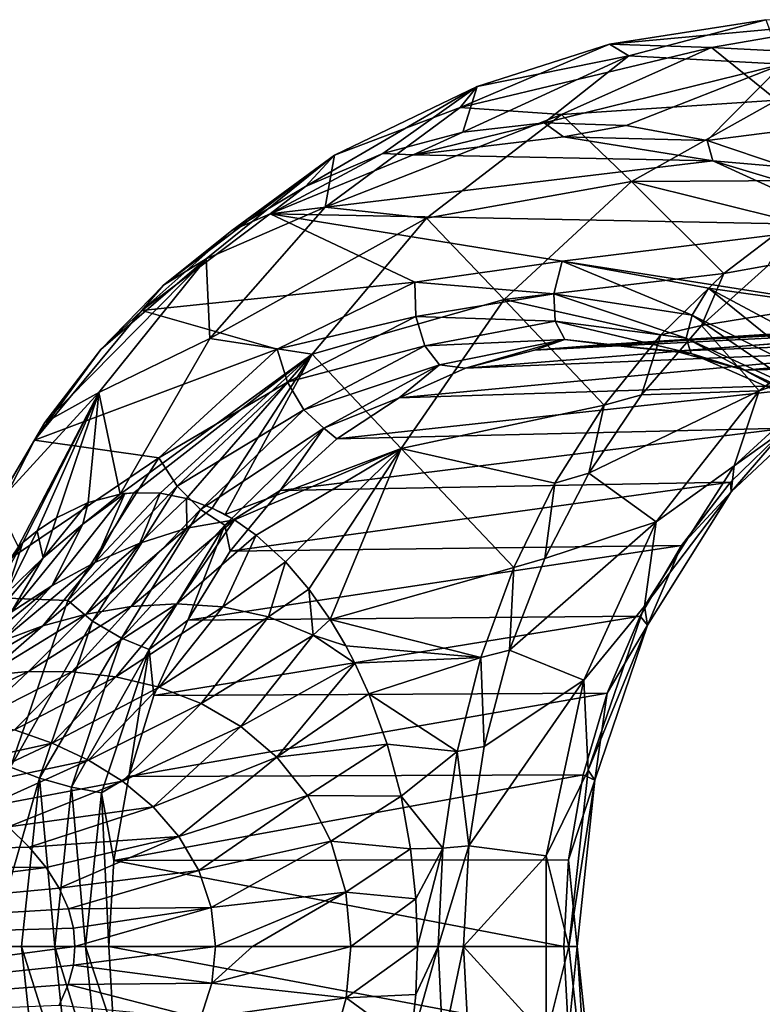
# Model space of a CAD drawing. Header units: metres. Extents: x -40 to 104, y -17 to 17.
# Tile 113 of 115: x 74 to 88, y -1 to 17. Entities that reach past the tile are written whole.
import ezdxf

# ---------------------------------------------------------------- set-up
doc = ezdxf.new("R2010")
doc.units = ezdxf.units.M
doc.layers.add('solid_122529', color=7, linetype='CONTINUOUS')

msp = doc.modelspace()

# ---------------------------------------------------------------- linework, layer by layer
at = {"layer": 'solid_122529'}
for points in [[(87.749702, 16.667385, 557.168579), (84.935562, 16.227606, 559.139038), (89.613869, 16.660429, 560.187439)], [(85.286896, 16.019621, 554.636475), (84.935562, 16.227606, 559.139038), (87.749702, 16.667385, 557.168579)], [(84.935562, 16.227606, 559.139038), (86.771996, 16.168613, 562.177368), (89.613869, 16.660429, 560.187439)], [(88.045387, 15.865232, 552.704956), (85.286896, 16.019621, 554.636475), (87.749702, 16.667385, 557.168579)], [(89.613869, 16.660429, 560.187439), (86.771996, 16.168613, 562.177368), (90.754463, 15.960986, 563.64502)], [(84.935562, 16.227606, 559.139038), (82.256584, 15.087489, 561.014893), (86.771996, 16.168613, 562.177368)], [(82.562843, 15.46714, 556.543823), (82.256584, 15.087489, 561.014893), (84.935562, 16.227606, 559.139038)], [(82.256584, 15.087489, 561.014893), (84.077103, 14.96251, 564.064331), (86.771996, 16.168613, 562.177368)], [(85.286896, 16.019621, 554.636475), (82.562843, 15.46714, 556.543823), (84.935562, 16.227606, 559.139038)], [(86.771996, 16.168613, 562.177368), (84.077103, 14.96251, 564.064331), (87.945541, 15.222987, 565.611816)], [(86.771996, 16.168613, 562.177368), (87.945541, 15.222987, 565.611816), (90.754463, 15.960986, 563.64502)], [(82.30143, 14.644729, 552.675354), (82.562843, 15.46714, 556.543823), (85.286896, 16.019621, 554.636475)], [(83.76683, 14.812232, 551.649231), (82.30143, 14.644729, 552.675354), (85.286896, 16.019621, 554.636475)], [(83.76683, 14.812232, 551.649231), (85.286896, 16.019621, 554.636475), (88.045387, 15.865232, 552.704956)], [(85.238068, 14.762021, 550.61908), (83.76683, 14.812232, 551.649231), (88.045387, 15.865232, 552.704956)], [(86.693512, 14.494832, 549.599976), (85.238068, 14.762021, 550.61908), (88.045387, 15.865232, 552.704956)], [(86.693512, 14.494832, 549.599976), (88.045387, 15.865232, 552.704956), (90.716599, 15.010785, 550.834534)], [(79.473892, 13.669588, 554.655212), (79.993439, 14.232166, 558.342957), (82.562843, 15.46714, 556.543823)], [(80.863411, 14.261972, 553.682251), (79.473892, 13.669588, 554.655212), (82.562843, 15.46714, 556.543823)], [(82.562843, 15.46714, 556.543823), (79.993439, 14.232166, 558.342957), (82.256584, 15.087489, 561.014893)], [(82.30143, 14.644729, 552.675354), (80.863411, 14.261972, 553.682251), (82.562843, 15.46714, 556.543823)], [(82.256584, 15.087489, 561.014893), (79.828377, 13.296242, 562.715149), (84.077103, 14.96251, 564.064331)], [(79.993439, 14.232166, 558.342957), (79.828377, 13.296242, 562.715149), (82.256584, 15.087489, 561.014893)], [(84.077103, 14.96251, 564.064331), (85.335106, 13.757498, 567.439697), (87.945541, 15.222987, 565.611816)], [(89.536072, 13.783558, 568.53717), (87.945541, 15.222987, 565.611816), (85.335106, 13.757498, 567.439697)], [(79.828377, 13.296242, 562.715149), (81.648247, 13.095401, 565.765076), (84.077103, 14.96251, 564.064331)], [(84.077103, 14.96251, 564.064331), (81.648247, 13.095401, 565.765076), (85.335106, 13.757498, 567.439697)], [(88.111771, 14.014593, 548.606873), (86.693512, 14.494832, 549.599976), (90.716599, 15.010785, 550.834534)], [(81.4095, 14.235743, 552.776672), (82.30143, 14.644729, 552.675354), (83.76683, 14.812232, 551.649231)], [(84.108398, 14.559403, 550.886902), (81.4095, 14.235743, 552.776672), (83.76683, 14.812232, 551.649231)], [(84.108398, 14.559403, 550.886902), (83.76683, 14.812232, 551.649231), (85.238068, 14.762021, 550.61908)], [(84.108398, 14.559403, 550.886902), (85.238068, 14.762021, 550.61908), (86.693512, 14.494832, 549.599976)], [(81.4095, 14.235743, 552.776672), (80.863411, 14.261972, 553.682251), (82.30143, 14.644729, 552.675354)], [(86.796326, 14.131016, 549.004822), (81.4095, 14.235743, 552.776672), (84.108398, 14.559403, 550.886902)], [(86.796326, 14.131016, 549.004822), (84.108398, 14.559403, 550.886902), (86.693512, 14.494832, 549.599976)], [(86.796326, 14.131016, 549.004822), (86.693512, 14.494832, 549.599976), (88.111771, 14.014593, 548.606873)], [(76.921089, 11.893733, 556.442688), (77.692039, 12.369193, 559.954407), (79.993439, 14.232166, 558.342957)], [(78.153328, 12.876297, 555.579895), (76.921089, 11.893733, 556.442688), (79.993439, 14.232166, 558.342957)], [(79.993439, 14.232166, 558.342957), (77.692039, 12.369193, 559.954407), (79.828377, 13.296242, 562.715149)], [(79.473892, 13.669588, 554.655212), (78.153328, 12.876297, 555.579895), (79.993439, 14.232166, 558.342957)], [(78.840225, 13.175928, 554.575745), (79.473892, 13.669588, 554.655212), (80.863411, 14.261972, 553.682251)], [(81.4095, 14.235743, 552.776672), (78.840225, 13.175928, 554.575745), (80.863411, 14.261972, 553.682251)], [(86.796326, 14.131016, 549.004822), (78.840225, 13.175928, 554.575745), (81.4095, 14.235743, 552.776672)], [(89.337303, 12.971667, 547.225586), (78.840225, 13.175928, 554.575745), (86.796326, 14.131016, 549.004822)], [(86.796326, 14.131016, 549.004822), (88.111771, 14.014593, 548.606873), (89.471992, 13.328369, 547.65448)], [(89.337303, 12.971667, 547.225586), (86.796326, 14.131016, 549.004822), (89.471992, 13.328369, 547.65448)], [(78.840225, 13.175928, 554.575745), (78.153328, 12.876297, 555.579895), (79.473892, 13.669588, 554.655212)], [(81.648247, 13.095401, 565.765076), (83.047897, 11.634554, 569.041199), (85.335106, 13.757498, 567.439697)], [(86.990837, 12.103455, 570.319336), (85.335106, 13.757498, 567.439697), (83.047897, 11.634554, 569.041199)], [(88.222305, 13.036408, 569.457092), (89.536072, 13.783558, 568.53717), (85.335106, 13.757498, 567.439697)], [(86.990837, 12.103455, 570.319336), (88.222305, 13.036408, 569.457092), (85.335106, 13.757498, 567.439697)], [(77.692039, 12.369193, 559.954407), (77.755745, 10.93117, 564.166382), (79.828377, 13.296242, 562.715149)], [(79.828377, 13.296242, 562.715149), (77.755745, 10.93117, 564.166382), (81.648247, 13.095401, 565.765076)], [(78.840225, 13.175928, 554.575745), (76.534142, 11.435898, 556.19043), (78.153328, 12.876297, 555.579895)], [(81.440262, 11.947763, 552.755127), (76.534142, 11.435898, 556.19043), (78.840225, 13.175928, 554.575745)], [(84.08654, 12.322955, 550.902222), (78.840225, 13.175928, 554.575745), (89.337303, 12.971667, 547.225586)], [(84.08654, 12.322955, 550.902222), (81.440262, 11.947763, 552.755127), (78.840225, 13.175928, 554.575745)], [(77.755745, 10.93117, 564.166382), (79.592728, 10.649769, 567.204346), (81.648247, 13.095401, 565.765076)], [(81.648247, 13.095401, 565.765076), (79.592728, 10.649769, 567.204346), (83.047897, 11.634554, 569.041199)], [(84.08654, 12.322955, 550.902222), (89.337303, 12.971667, 547.225586), (91.596581, 11.14274, 545.643616)], [(87.790047, 12.246994, 570.282959), (88.222305, 13.036408, 569.457092), (86.990837, 12.103455, 570.319336)], [(76.534142, 11.435898, 556.19043), (76.921089, 11.893733, 556.442688), (78.153328, 12.876297, 555.579895)], [(74.792503, 9.42113, 557.933167), (75.760216, 9.960426, 561.307129), (77.692039, 12.369193, 559.954407)], [(75.795288, 10.736332, 557.231018), (74.792503, 9.42113, 557.933167), (77.692039, 12.369193, 559.954407)], [(77.692039, 12.369193, 559.954407), (75.760216, 9.960426, 561.307129), (77.755745, 10.93117, 564.166382)], [(76.921089, 11.893733, 556.442688), (75.795288, 10.736332, 557.231018), (77.692039, 12.369193, 559.954407)], [(83.939896, 11.739598, 551.149902), (81.440262, 11.947763, 552.755127), (84.08654, 12.322955, 550.902222)], [(83.939896, 11.739598, 551.149902), (84.08654, 12.322955, 550.902222), (86.422958, 11.356572, 549.411255)], [(86.719749, 11.840444, 549.058411), (84.08654, 12.322955, 550.902222), (91.596581, 11.14274, 545.643616)], [(86.422958, 11.356572, 549.411255), (84.08654, 12.322955, 550.902222), (86.719749, 11.840444, 549.058411)], [(86.590439, 11.1701, 571.122925), (87.790047, 12.246994, 570.282959), (86.990837, 12.103455, 570.319336)], [(89.903648, 11.705855, 568.802979), (87.790047, 12.246994, 570.282959), (86.590439, 11.1701, 571.122925)], [(85.859222, 10.997992, 571.111694), (86.990837, 12.103455, 570.319336), (83.047897, 11.634554, 569.041199)], [(86.590439, 11.1701, 571.122925), (86.990837, 12.103455, 570.319336), (85.859222, 10.997992, 571.111694)], [(76.534142, 11.435898, 556.19043), (75.795288, 10.736332, 557.231018), (76.921089, 11.893733, 556.442688)], [(81.440262, 11.947763, 552.755127), (78.967369, 10.741052, 554.486694), (76.534142, 11.435898, 556.19043)], [(81.459969, 11.327451, 552.886353), (78.967369, 10.741052, 554.486694), (81.440262, 11.947763, 552.755127)], [(81.459969, 11.327451, 552.886353), (81.440262, 11.947763, 552.755127), (83.939896, 11.739598, 551.149902)], [(81.459969, 11.327451, 552.886353), (83.939896, 11.739598, 551.149902), (83.960114, 11.242913, 551.549316)], [(83.939896, 11.739598, 551.149902), (86.315544, 10.939916, 549.900024), (83.960114, 11.242913, 551.549316)], [(83.939896, 11.739598, 551.149902), (86.422958, 11.356572, 549.411255), (86.315544, 10.939916, 549.900024)], [(86.422958, 11.356572, 549.411255), (86.719749, 11.840444, 549.058411), (88.740959, 10.204316, 547.788147)], [(87.628349, 9.994555, 570.396118), (89.903648, 11.705855, 568.802979), (86.590439, 11.1701, 571.122925)], [(89.15889, 10.533877, 547.350525), (86.719749, 11.840444, 549.058411), (91.596581, 11.14274, 545.643616)], [(88.740959, 10.204316, 547.788147), (86.719749, 11.840444, 549.058411), (89.15889, 10.533877, 547.350525)], [(89.276321, 10.564251, 569.007446), (89.903648, 11.705855, 568.802979), (87.628349, 9.994555, 570.396118)], [(79.592728, 10.649769, 567.204346), (81.193222, 8.955607, 570.339844), (83.047897, 11.634554, 569.041199)], [(84.843582, 9.735777, 571.822876), (83.047897, 11.634554, 569.041199), (81.193222, 8.955607, 570.339844)], [(84.843582, 9.735777, 571.822876), (85.859222, 10.997992, 571.111694), (83.047897, 11.634554, 569.041199)], [(76.534142, 11.435898, 556.19043), (74.608185, 9.10303, 557.539001), (75.795288, 10.736332, 557.231018)], [(78.967369, 10.741052, 554.486694), (74.608185, 9.10303, 557.539001), (76.534142, 11.435898, 556.19043)], [(86.422958, 11.356572, 549.411255), (88.529846, 9.913789, 548.349548), (86.315544, 10.939916, 549.900024)], [(86.422958, 11.356572, 549.411255), (88.740959, 10.204316, 547.788147), (88.529846, 9.913789, 548.349548)], [(79.151138, 10.148046, 554.502991), (78.967369, 10.741052, 554.486694), (81.459969, 11.327451, 552.886353)], [(79.151138, 10.148046, 554.502991), (81.459969, 11.327451, 552.886353), (81.61924, 10.802753, 553.188416)], [(81.459969, 11.327451, 552.886353), (83.960114, 11.242913, 551.549316), (81.61924, 10.802753, 553.188416)], [(81.61924, 10.802753, 553.188416), (83.960114, 11.242913, 551.549316), (84.134735, 10.91668, 552.043396)], [(83.59079, 10.723104, 553.144409), (92.895119, 11.331891, 564.94104), (91.625427, 11.137908, 565.830139)], [(83.59079, 10.723104, 553.144409), (84.857582, 10.825469, 552.257385), (92.895119, 11.331891, 564.94104)], [(83.960114, 11.242913, 551.549316), (86.406097, 10.665613, 550.452942), (84.134735, 10.91668, 552.043396)], [(83.960114, 11.242913, 551.549316), (86.315544, 10.939916, 549.900024), (86.406097, 10.665613, 550.452942)], [(84.857582, 10.825469, 552.257385), (94.174316, 11.311232, 564.045349), (92.895119, 11.331891, 564.94104)], [(84.857582, 10.825469, 552.257385), (86.123222, 10.705978, 551.371155), (94.174316, 11.311232, 564.045349)], [(85.510452, 9.919663, 571.879089), (86.590439, 11.1701, 571.122925), (85.859222, 10.997992, 571.111694)], [(87.628349, 9.994555, 570.396118), (86.590439, 11.1701, 571.122925), (85.510452, 9.919663, 571.879089)], [(86.123222, 10.705978, 551.371155), (95.439072, 11.076394, 563.15979), (94.174316, 11.311232, 564.045349)], [(82.348724, 10.400878, 554.014099), (91.625427, 11.137908, 565.830139), (90.389473, 10.732888, 566.695557)], [(82.348724, 10.400878, 554.014099), (83.59079, 10.723104, 553.144409), (91.625427, 11.137908, 565.830139)], [(85.510452, 9.919663, 571.879089), (85.859222, 10.997992, 571.111694), (84.843582, 9.735777, 571.822876)], [(86.123222, 10.705978, 551.371155), (87.362373, 10.366938, 550.50354), (95.439072, 11.076394, 563.15979)], [(87.362373, 10.366938, 550.50354), (96.665878, 10.631626, 562.30072), (95.439072, 11.076394, 563.15979)], [(75.760216, 9.960426, 561.307129), (76.144791, 8.13464, 565.2901), (77.755745, 10.93117, 564.166382)], [(77.755745, 10.93117, 564.166382), (76.144791, 8.13464, 565.2901), (79.592728, 10.649769, 567.204346)], [(79.151138, 10.148046, 554.502991), (81.61924, 10.802753, 553.188416), (79.44767, 9.648531, 554.708984)], [(79.44767, 9.648531, 554.708984), (81.61924, 10.802753, 553.188416), (81.885155, 10.458678, 553.618591)], [(81.61924, 10.802753, 553.188416), (84.134735, 10.91668, 552.043396), (81.885155, 10.458678, 553.618591)], [(81.885155, 10.458678, 553.618591), (84.134735, 10.91668, 552.043396), (82.348724, 10.400878, 554.014099)], [(84.134735, 10.91668, 552.043396), (83.59079, 10.723104, 553.144409), (82.348724, 10.400878, 554.014099)], [(84.134735, 10.91668, 552.043396), (84.857582, 10.825469, 552.257385), (83.59079, 10.723104, 553.144409)], [(84.134735, 10.91668, 552.043396), (86.406097, 10.665613, 550.452942), (84.857582, 10.825469, 552.257385)], [(86.406097, 10.665613, 550.452942), (86.123222, 10.705978, 551.371155), (84.857582, 10.825469, 552.257385)], [(86.315544, 10.939916, 549.900024), (88.551704, 9.721786, 548.950623), (86.406097, 10.665613, 550.452942)], [(86.315544, 10.939916, 549.900024), (88.529846, 9.913789, 548.349548), (88.551704, 9.721786, 548.950623)], [(78.967369, 10.741052, 554.486694), (76.839439, 8.787679, 555.976685), (74.608185, 9.10303, 557.539001)], [(74.608185, 9.10303, 557.539001), (74.792503, 9.42113, 557.933167), (75.795288, 10.736332, 557.231018)], [(76.144791, 8.13464, 565.2901), (76.390465, 8.160939, 565.687073), (79.592728, 10.649769, 567.204346)], [(76.390465, 8.160939, 565.687073), (76.863007, 8.149752, 566.449402), (79.592728, 10.649769, 567.204346)], [(79.151138, 10.148046, 554.502991), (76.839439, 8.787679, 555.976685), (78.967369, 10.741052, 554.486694)], [(76.863007, 8.149752, 566.449402), (77.334167, 8.057683, 567.207642), (79.592728, 10.649769, 567.204346)], [(77.334167, 8.057683, 567.207642), (77.799904, 7.885533, 567.954956), (79.592728, 10.649769, 567.204346)], [(77.799904, 7.885533, 567.954956), (78.02903, 7.770172, 568.321533), (79.592728, 10.649769, 567.204346)], [(79.592728, 10.649769, 567.204346), (78.02903, 7.770172, 568.321533), (81.193222, 8.955607, 570.339844)], [(81.15712, 9.865408, 554.84845), (90.389473, 10.732888, 566.695557), (89.210922, 10.124593, 567.520752)], [(81.15712, 9.865408, 554.84845), (82.348724, 10.400878, 554.014099), (90.389473, 10.732888, 566.695557)], [(86.406097, 10.665613, 550.452942), (87.362373, 10.366938, 550.50354), (86.123222, 10.705978, 551.371155)], [(86.406097, 10.665613, 550.452942), (88.551704, 9.721786, 548.950623), (87.362373, 10.366938, 550.50354)], [(87.362373, 10.366938, 550.50354), (88.549828, 9.814921, 549.672058), (96.665878, 10.631626, 562.30072)], [(79.44767, 9.648531, 554.708984), (81.885155, 10.458678, 553.618591), (79.803467, 9.321356, 555.076172)], [(79.803467, 9.321356, 555.076172), (81.885155, 10.458678, 553.618591), (81.15712, 9.865408, 554.84845)], [(81.885155, 10.458678, 553.618591), (82.348724, 10.400878, 554.014099), (81.15712, 9.865408, 554.84845)], [(87.180283, 8.644083, 570.475098), (89.276321, 10.564251, 569.007446), (87.628349, 9.994555, 570.396118)], [(89.087952, 10.014724, 568.494385), (89.276321, 10.564251, 569.007446), (87.180283, 8.644083, 570.475098)], [(88.551704, 9.721786, 548.950623), (88.549828, 9.814921, 549.672058), (87.362373, 10.366938, 550.50354)], [(77.169815, 8.281271, 555.89032), (76.839439, 8.787679, 555.976685), (79.151138, 10.148046, 554.502991)], [(77.169815, 8.281271, 555.89032), (79.151138, 10.148046, 554.502991), (79.44767, 9.648531, 554.708984)], [(80.040428, 9.127706, 555.630371), (89.210922, 10.124593, 567.520752), (88.111992, 9.324544, 568.290222)], [(80.040428, 9.127706, 555.630371), (81.15712, 9.865408, 554.84845), (89.210922, 10.124593, 567.520752)], [(73.927483, 7.967493, 558.538818), (74.30941, 7.189501, 562.302917), (75.760216, 9.960426, 561.307129)], [(74.792503, 9.42113, 557.933167), (73.927483, 7.967493, 558.538818), (75.760216, 9.960426, 561.307129)], [(75.760216, 9.960426, 561.307129), (74.30941, 7.189501, 562.302917), (74.396454, 7.267614, 562.44635)], [(75.760216, 9.960426, 561.307129), (74.396454, 7.267614, 562.44635), (74.651009, 7.474776, 562.864197)], [(75.760216, 9.960426, 561.307129), (74.651009, 7.474776, 562.864197), (75.00103, 7.711102, 563.435669)], [(75.760216, 9.960426, 561.307129), (75.00103, 7.711102, 563.435669), (75.567177, 7.984375, 564.355225)], [(75.760216, 9.960426, 561.307129), (75.567177, 7.984375, 564.355225), (76.144791, 8.13464, 565.2901)], [(87.628349, 9.994555, 570.396118), (85.510452, 9.919663, 571.879089), (84.566467, 8.514923, 572.5401)], [(85.778748, 7.637363, 571.691223), (87.628349, 9.994555, 570.396118), (84.566467, 8.514923, 572.5401)], [(84.566467, 8.514923, 572.5401), (85.510452, 9.919663, 571.879089), (84.843582, 9.735777, 571.822876)], [(87.180283, 8.644083, 570.475098), (87.628349, 9.994555, 570.396118), (85.778748, 7.637363, 571.691223)], [(87.126945, 8.176326, 569.867493), (88.111992, 9.324544, 568.290222), (89.087952, 10.014724, 568.494385)], [(87.126945, 8.176326, 569.867493), (89.087952, 10.014724, 568.494385), (87.180283, 8.644083, 570.475098)], [(79.803467, 9.321356, 555.076172), (81.15712, 9.865408, 554.84845), (80.040428, 9.127706, 555.630371)], [(77.169815, 8.281271, 555.89032), (79.44767, 9.648531, 554.708984), (77.588936, 7.85654, 556.010498)], [(77.588936, 7.85654, 556.010498), (79.44767, 9.648531, 554.708984), (79.803467, 9.321356, 555.076172)], [(83.958405, 8.3348, 572.442688), (84.843582, 9.735777, 571.822876), (81.193222, 8.955607, 570.339844)], [(84.566467, 8.514923, 572.5401), (84.843582, 9.735777, 571.822876), (83.958405, 8.3348, 572.442688)], [(74.608185, 9.10303, 557.539001), (73.927483, 7.967493, 558.538818), (74.792503, 9.42113, 557.933167)], [(77.588936, 7.85654, 556.010498), (79.803467, 9.321356, 555.076172), (78.024887, 7.578585, 556.321533)], [(78.024887, 7.578585, 556.321533), (79.803467, 9.321356, 555.076172), (79.021515, 8.202912, 556.343872)], [(79.021515, 8.202912, 556.343872), (88.111992, 9.324544, 568.290222), (87.113434, 8.347856, 568.989441)], [(79.021515, 8.202912, 556.343872), (80.040428, 9.127706, 555.630371), (88.111992, 9.324544, 568.290222)], [(79.803467, 9.321356, 555.076172), (80.040428, 9.127706, 555.630371), (79.021515, 8.202912, 556.343872)], [(87.126945, 8.176326, 569.867493), (87.113434, 8.347856, 568.989441), (88.111992, 9.324544, 568.290222)], [(74.608185, 9.10303, 557.539001), (73.164703, 6.301055, 558.549744), (73.927483, 7.967493, 558.538818)], [(76.839439, 8.787679, 555.976685), (73.164703, 6.301055, 558.549744), (74.608185, 9.10303, 557.539001)], [(78.02903, 7.770172, 568.321533), (78.196304, 7.67268, 568.588623), (81.193222, 8.955607, 570.339844)], [(78.196304, 7.67268, 568.588623), (78.587624, 7.398728, 569.211487), (81.193222, 8.955607, 570.339844)], [(78.587624, 7.398728, 569.211487), (79.116203, 6.917048, 570.047852), (81.193222, 8.955607, 570.339844)], [(79.116203, 6.917048, 570.047852), (79.536049, 6.428442, 570.707336), (81.193222, 8.955607, 570.339844)], [(79.536049, 6.428442, 570.707336), (79.919243, 5.881947, 571.305054), (81.193222, 8.955607, 570.339844)], [(83.216293, 6.815028, 572.962341), (81.193222, 8.955607, 570.339844), (79.919243, 5.881947, 571.305054)], [(83.216293, 6.815028, 572.962341), (83.958405, 8.3348, 572.442688), (81.193222, 8.955607, 570.339844)], [(76.839439, 8.787679, 555.976685), (75.203201, 6.222105, 557.122375), (73.164703, 6.301055, 558.549744)], [(77.169815, 8.281271, 555.89032), (75.203201, 6.222105, 557.122375), (76.839439, 8.787679, 555.976685)], [(83.772926, 6.977274, 573.095764), (84.566467, 8.514923, 572.5401), (83.958405, 8.3348, 572.442688)], [(85.778748, 7.637363, 571.691223), (84.566467, 8.514923, 572.5401), (83.772926, 6.977274, 573.095764)], [(85.569092, 6.121036, 571.603271), (87.180283, 8.644083, 570.475098), (85.778748, 7.637363, 571.691223)], [(87.126945, 8.176326, 569.867493), (87.180283, 8.644083, 570.475098), (85.569092, 6.121036, 571.603271)], [(78.121185, 7.109895, 556.974243), (87.113434, 8.347856, 568.989441), (86.234161, 7.213009, 569.605103)], [(78.121185, 7.109895, 556.974243), (79.021515, 8.202912, 556.343872), (87.113434, 8.347856, 568.989441)], [(83.772926, 6.977274, 573.095764), (83.958405, 8.3348, 572.442688), (83.216293, 6.815028, 572.962341)], [(87.126945, 8.176326, 569.867493), (86.234161, 7.213009, 569.605103), (87.113434, 8.347856, 568.989441)], [(75.690186, 6.905182, 566.195251), (76.22995, 8.146257, 565.427734), (74.915909, 6.487012, 565.524841)], [(75.473923, 7.594041, 564.692444), (74.915909, 6.487012, 565.524841), (76.22995, 8.146257, 565.427734)], [(75.650177, 5.85357, 556.954407), (75.203201, 6.222105, 557.122375), (77.169815, 8.281271, 555.89032)], [(75.473923, 7.594041, 564.692444), (76.22995, 8.146257, 565.427734), (76.144791, 8.13464, 565.2901)], [(75.650177, 5.85357, 556.954407), (77.169815, 8.281271, 555.89032), (77.588936, 7.85654, 556.010498)], [(75.690186, 6.905182, 566.195251), (76.863007, 8.149752, 566.449402), (76.390465, 8.160939, 565.687073)], [(75.690186, 6.905182, 566.195251), (76.390465, 8.160939, 565.687073), (76.22995, 8.146257, 565.427734)], [(76.500908, 7.255307, 566.927612), (76.863007, 8.149752, 566.449402), (75.690186, 6.905182, 566.195251)], [(76.144791, 8.13464, 565.2901), (76.22995, 8.146257, 565.427734), (76.390465, 8.160939, 565.687073)], [(76.500908, 7.255307, 566.927612), (77.334167, 8.057683, 567.207642), (76.863007, 8.149752, 566.449402)], [(78.024887, 7.578585, 556.321533), (79.021515, 8.202912, 556.343872), (78.121185, 7.109895, 556.974243)], [(85.622314, 5.781157, 570.921082), (87.126945, 8.176326, 569.867493), (85.569092, 6.121036, 571.603271)], [(85.622314, 5.781157, 570.921082), (86.234161, 7.213009, 569.605103), (87.126945, 8.176326, 569.867493)], [(74.760986, 6.989927, 564.026489), (75.567177, 7.984375, 564.355225), (75.00103, 7.711102, 563.435669)], [(75.473923, 7.594041, 564.692444), (75.567177, 7.984375, 564.355225), (74.760986, 6.989927, 564.026489)], [(75.473923, 7.594041, 564.692444), (76.144791, 8.13464, 565.2901), (75.567177, 7.984375, 564.355225)], [(77.34182, 7.522096, 567.72522), (77.334167, 8.057683, 567.207642), (76.500908, 7.255307, 566.927612)], [(77.34182, 7.522096, 567.72522), (77.799904, 7.885533, 567.954956), (77.334167, 8.057683, 567.207642)], [(75.650177, 5.85357, 556.954407), (77.588936, 7.85654, 556.010498), (76.165901, 5.545232, 557.006897)], [(76.165901, 5.545232, 557.006897), (77.588936, 7.85654, 556.010498), (78.024887, 7.578585, 556.321533)], [(77.34182, 7.522096, 567.72522), (78.196304, 7.67268, 568.588623), (77.799904, 7.885533, 567.954956)], [(77.799904, 7.885533, 567.954956), (78.196304, 7.67268, 568.588623), (78.02903, 7.770172, 568.321533)], [(74.760986, 6.989927, 564.026489), (75.00103, 7.711102, 563.435669), (74.651009, 7.474776, 562.864197)], [(77.164558, 6.165428, 568.890991), (78.196304, 7.67268, 568.588623), (76.342583, 6.116579, 568.176758)], [(77.34182, 7.522096, 567.72522), (76.342583, 6.116579, 568.176758), (78.196304, 7.67268, 568.588623)], [(77.164558, 6.165428, 568.890991), (78.587624, 7.398728, 569.211487), (78.196304, 7.67268, 568.588623)], [(85.778748, 7.637363, 571.691223), (83.772926, 6.977274, 573.095764), (83.142189, 5.330034, 573.537415)], [(84.476067, 4.789157, 572.603394), (85.778748, 7.637363, 571.691223), (83.142189, 5.330034, 573.537415)], [(85.569092, 6.121036, 571.603271), (85.778748, 7.637363, 571.691223), (84.476067, 4.789157, 572.603394)], [(74.096916, 6.344359, 563.421997), (74.651009, 7.474776, 562.864197), (74.396454, 7.267614, 562.44635)], [(74.760986, 6.989927, 564.026489), (74.651009, 7.474776, 562.864197), (74.096916, 6.344359, 563.421997)], [(75.473923, 7.594041, 564.692444), (74.184235, 6.013327, 564.908508), (74.915909, 6.487012, 565.524841)], [(75.473923, 7.594041, 564.692444), (74.760986, 6.989927, 564.026489), (74.184235, 6.013327, 564.908508)], [(77.34182, 7.522096, 567.72522), (75.535652, 5.978075, 567.502563), (76.342583, 6.116579, 568.176758)], [(77.34182, 7.522096, 567.72522), (76.500908, 7.255307, 566.927612), (75.535652, 5.978075, 567.502563)], [(76.165901, 5.545232, 557.006897), (78.024887, 7.578585, 556.321533), (76.664932, 5.343565, 557.273804)], [(76.664932, 5.343565, 557.273804), (78.024887, 7.578585, 556.321533), (77.357979, 5.87116, 557.508667)], [(78.024887, 7.578585, 556.321533), (78.121185, 7.109895, 556.974243), (77.357979, 5.87116, 557.508667)], [(74.096916, 6.344359, 563.421997), (74.396454, 7.267614, 562.44635), (73.484558, 5.660817, 562.870178)], [(73.825073, 6.480948, 561.878296), (73.484558, 5.660817, 562.870178), (74.396454, 7.267614, 562.44635)], [(73.825073, 6.480948, 561.878296), (74.396454, 7.267614, 562.44635), (74.30941, 7.189501, 562.302917)], [(77.991913, 6.10849, 569.640869), (78.587624, 7.398728, 569.211487), (77.164558, 6.165428, 568.890991)], [(77.991913, 6.10849, 569.640869), (79.116203, 6.917048, 570.047852), (78.587624, 7.398728, 569.211487)], [(76.500908, 7.255307, 566.927612), (74.75251, 5.764206, 566.868225), (75.535652, 5.978075, 567.502563)], [(76.500908, 7.255307, 566.927612), (75.690186, 6.905182, 566.195251), (74.75251, 5.764206, 566.868225)], [(77.357979, 5.87116, 557.508667), (86.234161, 7.213009, 569.605103), (85.49086, 5.941528, 570.12561)], [(77.357979, 5.87116, 557.508667), (78.121185, 7.109895, 556.974243), (86.234161, 7.213009, 569.605103)], [(85.622314, 5.781157, 570.921082), (85.49086, 5.941528, 570.12561), (86.234161, 7.213009, 569.605103)], [(74.760986, 6.989927, 564.026489), (73.499519, 5.490107, 564.338257), (74.184235, 6.013327, 564.908508)], [(74.760986, 6.989927, 564.026489), (74.096916, 6.344359, 563.421997), (73.499519, 5.490107, 564.338257)], [(78.8125, 5.926843, 570.417969), (79.116203, 6.917048, 570.047852), (77.991913, 6.10849, 569.640869)], [(78.8125, 5.926843, 570.417969), (79.536049, 6.428442, 570.707336), (79.116203, 6.917048, 570.047852)], [(83.142189, 5.330034, 573.537415), (83.772926, 6.977274, 573.095764), (83.216293, 6.815028, 572.962341)], [(75.690186, 6.905182, 566.195251), (74.000298, 5.485219, 566.271423), (74.75251, 5.764206, 566.868225)], [(75.690186, 6.905182, 566.195251), (74.915909, 6.487012, 565.524841), (74.000298, 5.485219, 566.271423)], [(82.627831, 5.198123, 573.374329), (83.216293, 6.815028, 572.962341), (79.919243, 5.881947, 571.305054)], [(83.142189, 5.330034, 573.537415), (83.216293, 6.815028, 572.962341), (82.627831, 5.198123, 573.374329)], [(74.915909, 6.487012, 565.524841), (73.285431, 5.147948, 565.706848), (74.000298, 5.485219, 566.271423)], [(74.915909, 6.487012, 565.524841), (74.184235, 6.013327, 564.908508), (73.285431, 5.147948, 565.706848)], [(79.61039, 5.599586, 571.20752), (79.536049, 6.428442, 570.707336), (78.8125, 5.926843, 570.417969)], [(79.61039, 5.599586, 571.20752), (79.919243, 5.881947, 571.305054), (79.536049, 6.428442, 570.707336)], [(75.203201, 6.222105, 557.122375), (74.173439, 3.222485, 557.843445), (73.164703, 6.301055, 558.549744)], [(75.650177, 5.85357, 556.954407), (74.173439, 3.222485, 557.843445), (75.203201, 6.222105, 557.122375)], [(76.342583, 6.116579, 568.176758), (74.496246, 4.944016, 568.252991), (75.278152, 4.937184, 568.84906)], [(76.342583, 6.116579, 568.176758), (75.535652, 5.978075, 567.502563), (74.496246, 4.944016, 568.252991)], [(77.164558, 6.165428, 568.890991), (75.278152, 4.937184, 568.84906), (76.065109, 4.847051, 569.457947)], [(77.164558, 6.165428, 568.890991), (76.342583, 6.116579, 568.176758), (75.278152, 4.937184, 568.84906)], [(77.991913, 6.10849, 569.640869), (77.164558, 6.165428, 568.890991), (76.065109, 4.847051, 569.457947)], [(77.991913, 6.10849, 569.640869), (76.065109, 4.847051, 569.457947), (76.84481, 4.662364, 570.074707)], [(78.8125, 5.926843, 570.417969), (77.991913, 6.10849, 569.640869), (76.84481, 4.662364, 570.074707)], [(84.555122, 3.171078, 572.313232), (85.569092, 6.121036, 571.603271), (84.476067, 4.789157, 572.603394)], [(85.622314, 5.781157, 570.921082), (85.569092, 6.121036, 571.603271), (84.555122, 3.171078, 572.313232)], [(75.535652, 5.978075, 567.502563), (73.729874, 4.876337, 567.671448), (74.496246, 4.944016, 568.252991)], [(75.535652, 5.978075, 567.502563), (74.75251, 5.764206, 566.868225), (73.729874, 4.876337, 567.671448)], [(74.695175, 3.029382, 557.623108), (74.173439, 3.222485, 557.843445), (75.650177, 5.85357, 556.954407)], [(74.695175, 3.029382, 557.623108), (75.650177, 5.85357, 556.954407), (76.165901, 5.545232, 557.006897)], [(76.664932, 5.343565, 557.273804), (77.357979, 5.87116, 557.508667), (76.74749, 4.512015, 557.936157)], [(76.74749, 4.512015, 557.936157), (85.49086, 5.941528, 570.12561), (84.897614, 4.557514, 570.540955)], [(76.74749, 4.512015, 557.936157), (77.357979, 5.87116, 557.508667), (85.49086, 5.941528, 570.12561)], [(78.8125, 5.926843, 570.417969), (76.84481, 4.662364, 570.074707), (77.601768, 4.369498, 570.690491)], [(79.61039, 5.599586, 571.20752), (78.8125, 5.926843, 570.417969), (77.601768, 4.369498, 570.690491)], [(79.61039, 5.599586, 571.20752), (80.198074, 5.408496, 571.737183), (79.919243, 5.881947, 571.305054)], [(82.627831, 5.198123, 573.374329), (79.919243, 5.881947, 571.305054), (80.198074, 5.408496, 571.737183)], [(85.622314, 5.781157, 570.921082), (84.897614, 4.557514, 570.540955), (85.49086, 5.941528, 570.12561)], [(74.75251, 5.764206, 566.868225), (72.988075, 4.740144, 567.103394), (73.729874, 4.876337, 567.671448)], [(74.75251, 5.764206, 566.868225), (74.000298, 5.485219, 566.271423), (72.988075, 4.740144, 567.103394)], [(84.676521, 2.992316, 571.583313), (85.622314, 5.781157, 570.921082), (84.555122, 3.171078, 572.313232)], [(84.676521, 2.992316, 571.583313), (84.897614, 4.557514, 570.540955), (85.622314, 5.781157, 570.921082)], [(74.695175, 3.029382, 557.623108), (76.165901, 5.545232, 557.006897), (75.272621, 2.867383, 557.632385)], [(75.272621, 2.867383, 557.632385), (76.165901, 5.545232, 557.006897), (76.664932, 5.343565, 557.273804)], [(79.61039, 5.599586, 571.20752), (77.601768, 4.369498, 570.690491), (78.316048, 3.953911, 571.290527)], [(79.61039, 5.599586, 571.20752), (78.316048, 3.953911, 571.290527), (80.360573, 5.095793, 571.987854)], [(79.61039, 5.599586, 571.20752), (80.360573, 5.095793, 571.987854), (80.198074, 5.408496, 571.737183)], [(75.272621, 2.867383, 557.632385), (76.664932, 5.343565, 557.273804), (75.811943, 2.761465, 557.871094)], [(75.811943, 2.761465, 557.871094), (76.664932, 5.343565, 557.273804), (76.302277, 3.060416, 558.247864)], [(76.664932, 5.343565, 557.273804), (76.74749, 4.512015, 557.936157), (76.302277, 3.060416, 558.247864)], [(82.627831, 5.198123, 573.374329), (80.198074, 5.408496, 571.737183), (80.360573, 5.095793, 571.987854)], [(82.684547, 3.599294, 573.857849), (83.142189, 5.330034, 573.537415), (82.627831, 5.198123, 573.374329)], [(84.476067, 4.789157, 572.603394), (83.142189, 5.330034, 573.537415), (82.684547, 3.599294, 573.857849)], [(82.627831, 5.198123, 573.374329), (80.360573, 5.095793, 571.987854), (80.611832, 4.544105, 572.373779)], [(82.201408, 3.50713, 573.672913), (82.627831, 5.198123, 573.374329), (80.611832, 4.544105, 572.373779)], [(82.684547, 3.599294, 573.857849), (82.627831, 5.198123, 573.374329), (82.201408, 3.50713, 573.672913)], [(78.316048, 3.953911, 571.290527), (78.962517, 3.403471, 571.852356), (80.360573, 5.095793, 571.987854)], [(78.962517, 3.403471, 571.852356), (80.611832, 4.544105, 572.373779), (80.360573, 5.095793, 571.987854)], [(72.870232, 4.172938, 568.752686), (74.496246, 4.944016, 568.252991), (73.729874, 4.876337, 567.671448)], [(72.870232, 4.172938, 568.752686), (73.558052, 4.065484, 569.258667), (74.496246, 4.944016, 568.252991)], [(73.558052, 4.065484, 569.258667), (75.278152, 4.937184, 568.84906), (74.496246, 4.944016, 568.252991)], [(73.558052, 4.065484, 569.258667), (74.245911, 3.894616, 569.749634), (75.278152, 4.937184, 568.84906)], [(74.245911, 3.894616, 569.749634), (76.065109, 4.847051, 569.457947), (75.278152, 4.937184, 568.84906)], [(74.245911, 3.894616, 569.749634), (74.9226, 3.658198, 570.222778), (76.065109, 4.847051, 569.457947)], [(74.9226, 3.658198, 570.222778), (76.84481, 4.662364, 570.074707), (76.065109, 4.847051, 569.457947)], [(84.476067, 4.789157, 572.603394), (82.684547, 3.599294, 573.857849), (82.407349, 1.813435, 574.051941)], [(83.802757, 1.632038, 573.074829), (84.476067, 4.789157, 572.603394), (82.407349, 1.813435, 574.051941)], [(84.555122, 3.171078, 572.313232), (84.476067, 4.789157, 572.603394), (83.802757, 1.632038, 573.074829)], [(74.9226, 3.658198, 570.222778), (75.57473, 3.352416, 570.673584), (76.84481, 4.662364, 570.074707)], [(75.57473, 3.352416, 570.673584), (77.601768, 4.369498, 570.690491), (76.84481, 4.662364, 570.074707)], [(76.302277, 3.060416, 558.247864), (84.897614, 4.557514, 570.540955), (84.465652, 3.08717, 570.843445)], [(76.302277, 3.060416, 558.247864), (76.74749, 4.512015, 557.936157), (84.897614, 4.557514, 570.540955)], [(78.962517, 3.403471, 571.852356), (80.94178, 3.638085, 572.877136), (80.611832, 4.544105, 572.373779)], [(82.201408, 3.50713, 573.672913), (80.611832, 4.544105, 572.373779), (80.94178, 3.638085, 572.877136)], [(84.676521, 2.992316, 571.583313), (84.465652, 3.08717, 570.843445), (84.897614, 4.557514, 570.540955)], [(75.57473, 3.352416, 570.673584), (76.185852, 2.972502, 571.094727), (77.601768, 4.369498, 570.690491)], [(76.185852, 2.972502, 571.094727), (78.316048, 3.953911, 571.290527), (77.601768, 4.369498, 570.690491)], [(76.185852, 2.972502, 571.094727), (76.735886, 2.514322, 571.475586), (78.316048, 3.953911, 571.290527)], [(76.735886, 2.514322, 571.475586), (78.962517, 3.403471, 571.852356), (78.316048, 3.953911, 571.290527)], [(74.245911, 3.894616, 569.749634), (72.661934, 3.159161, 570.453491), (74.9226, 3.658198, 570.222778)], [(74.9226, 3.658198, 570.222778), (72.661934, 3.159161, 570.453491), (73.206421, 2.844949, 570.811829)], [(74.9226, 3.658198, 570.222778), (73.206421, 2.844949, 570.811829), (75.57473, 3.352416, 570.673584)], [(78.962517, 3.403471, 571.852356), (79.511627, 2.713936, 572.345581), (80.94178, 3.638085, 572.877136)], [(79.511627, 2.713936, 572.345581), (81.191628, 2.703495, 573.255676), (80.94178, 3.638085, 572.877136)], [(82.201408, 3.50713, 573.672913), (80.94178, 3.638085, 572.877136), (81.191628, 2.703495, 573.255676)], [(82.407349, 1.813435, 574.051941), (82.684547, 3.599294, 573.857849), (82.201408, 3.50713, 573.672913)], [(76.735886, 2.514322, 571.475586), (77.201492, 1.977117, 571.801147), (78.962517, 3.403471, 571.852356)], [(77.201492, 1.977117, 571.801147), (79.511627, 2.713936, 572.345581), (78.962517, 3.403471, 571.852356)], [(81.9431, 1.76615, 573.853821), (82.201408, 3.50713, 573.672913), (81.191628, 2.703495, 573.255676)], [(82.407349, 1.813435, 574.051941), (82.201408, 3.50713, 573.672913), (81.9431, 1.76615, 573.853821)], [(75.57473, 3.352416, 570.673584), (73.206421, 2.844949, 570.811829), (73.704765, 2.504532, 571.118835)], [(75.57473, 3.352416, 570.673584), (73.704765, 2.504532, 571.118835), (76.185852, 2.972502, 571.094727)], [(74.695175, 3.029382, 557.623108), (73.822304, 0.000187, 558.089294), (74.173439, 3.222485, 557.843445)], [(74.369492, 0, 557.851135), (73.822304, 0.000187, 558.089294), (74.695175, 3.029382, 557.623108)], [(74.369492, 0, 557.851135), (74.695175, 3.029382, 557.623108), (74.968155, 0, 557.845581)], [(74.695175, 3.029382, 557.623108), (75.272621, 2.867383, 557.632385), (74.968155, 0, 557.845581)], [(75.811943, 2.761465, 557.871094), (76.302277, 3.060416, 558.247864), (76.031441, 1.54604, 558.4375)], [(76.031441, 1.54604, 558.4375), (84.465652, 3.08717, 570.843445), (84.203163, 1.558345, 571.027222)], [(76.031441, 1.54604, 558.4375), (76.302277, 3.060416, 558.247864), (84.465652, 3.08717, 570.843445)], [(84.209091, -0.000045, 572.555542), (84.555122, 3.171078, 572.313232), (83.802757, 1.632038, 573.074829)], [(84.676521, 2.992316, 571.583313), (84.203163, 1.558345, 571.027222), (84.465652, 3.08717, 570.843445)], [(84.676521, 2.992316, 571.583313), (84.555122, 3.171078, 572.313232), (84.209091, -0.000045, 572.555542)], [(76.185852, 2.972502, 571.094727), (73.704765, 2.504532, 571.118835), (74.140839, 2.150941, 571.372437)], [(76.185852, 2.972502, 571.094727), (74.140839, 2.150941, 571.372437), (76.735886, 2.514322, 571.475586)], [(74.968155, 0, 557.845581), (75.272621, 2.867383, 557.632385), (75.521324, 0, 558.074585)], [(75.272621, 2.867383, 557.632385), (75.811943, 2.761465, 557.871094), (75.521324, 0, 558.074585)], [(84.353981, -0.000287, 571.809143), (84.203163, 1.558345, 571.027222), (84.676521, 2.992316, 571.583313)], [(84.353981, -0.000287, 571.809143), (84.676521, 2.992316, 571.583313), (84.209091, -0.000045, 572.555542)], [(75.521324, 0, 558.074585), (75.811943, 2.761465, 557.871094), (75.940544, -0.000013, 558.50116)], [(75.811943, 2.761465, 557.871094), (76.031441, 1.54604, 558.4375), (75.940544, -0.000013, 558.50116)], [(77.201492, 1.977117, 571.801147), (77.557983, 1.366965, 572.053345), (79.511627, 2.713936, 572.345581)], [(77.557983, 1.366965, 572.053345), (79.932472, 1.895243, 572.734619), (79.511627, 2.713936, 572.345581)], [(79.511627, 2.713936, 572.345581), (79.932472, 1.895243, 572.734619), (81.191628, 2.703495, 573.255676)], [(79.932472, 1.895243, 572.734619), (81.363487, 1.754913, 573.514709), (81.191628, 2.703495, 573.255676)], [(81.9431, 1.76615, 573.853821), (81.191628, 2.703495, 573.255676), (81.363487, 1.754913, 573.514709)], [(76.735886, 2.514322, 571.475586), (74.140839, 2.150941, 571.372437), (74.511581, 1.788975, 571.577637)], [(76.735886, 2.514322, 571.475586), (74.511581, 1.788975, 571.577637), (77.201492, 1.977117, 571.801147)], [(74.511581, 1.788975, 571.577637), (74.140839, 2.150941, 571.372437), (63.859383, 1.531185, 571.695313)], [(77.201492, 1.977117, 571.801147), (74.511581, 1.788975, 571.577637), (74.815285, 1.421231, 571.739014)], [(77.201492, 1.977117, 571.801147), (74.815285, 1.421231, 571.739014), (75.050522, 1.049167, 571.859924)], [(77.201492, 1.977117, 571.801147), (75.050522, 1.049167, 571.859924), (77.557983, 1.366965, 572.053345)], [(74.815285, 1.421231, 571.739014), (74.511581, 1.788975, 571.577637), (63.859383, 1.531185, 571.695313)], [(77.557983, 1.366965, 572.053345), (77.782738, 0.6995, 572.213989), (79.932472, 1.895243, 572.734619)], [(77.782738, 0.6995, 572.213989), (80.197563, 0.975527, 572.984924), (79.932472, 1.895243, 572.734619)], [(79.932472, 1.895243, 572.734619), (80.197563, 0.975527, 572.984924), (81.363487, 1.754913, 573.514709)], [(82.407349, 1.813435, 574.051941), (81.9431, 1.76615, 573.853821), (81.856583, -0.000002, 573.914368)], [(82.314522, -0.000134, 574.116943), (82.407349, 1.813435, 574.051941), (81.856583, -0.000002, 573.914368)], [(83.802757, 1.632038, 573.074829), (82.407349, 1.813435, 574.051941), (82.314522, -0.000134, 574.116943)], [(80.197563, 0.975527, 572.984924), (81.45681, 0.855994, 573.654907), (81.363487, 1.754913, 573.514709)], [(81.9431, 1.76615, 573.853821), (81.363487, 1.754913, 573.514709), (81.45681, 0.855994, 573.654907)], [(81.9431, 1.76615, 573.853821), (81.45681, 0.855994, 573.654907), (81.485611, 0, 573.69812)], [(81.856583, -0.000002, 573.914368), (81.9431, 1.76615, 573.853821), (81.485611, 0, 573.69812)], [(83.80278, -1.6323, 573.074829), (83.802757, 1.632038, 573.074829), (82.314522, -0.000134, 574.116943)], [(84.209091, -0.000045, 572.555542), (83.802757, 1.632038, 573.074829), (83.80278, -1.6323, 573.074829)], [(74.815285, 1.421231, 571.739014), (63.859383, 1.531185, 571.695313), (63.859383, 0, 572)], [(75.050522, 1.049167, 571.859924), (74.815285, 1.421231, 571.739014), (63.859383, 0, 572)], [(75.940544, -0.000013, 558.50116), (76.031441, 1.54604, 558.4375), (84.115105, -0.000005, 571.088867)], [(76.031441, 1.54604, 558.4375), (84.203163, 1.558345, 571.027222), (84.115105, -0.000005, 571.088867)], [(84.353981, -0.000287, 571.809143), (84.115105, -0.000005, 571.088867), (84.203163, 1.558345, 571.027222)], [(77.557983, 1.366965, 572.053345), (75.050522, 1.049167, 571.859924), (75.213699, 0.679666, 571.941833)], [(77.557983, 1.366965, 572.053345), (75.213699, 0.679666, 571.941833), (77.782738, 0.6995, 572.213989)], [(75.213699, 0.679666, 571.941833), (75.050522, 1.049167, 571.859924), (63.859383, 0, 572)], [(77.782738, 0.6995, 572.213989), (77.859619, 0.000001, 572.269287), (80.197563, 0.975527, 572.984924)], [(80.197563, 0.975527, 572.984924), (77.859619, 0.000001, 572.269287), (78.523651, 0.000001, 572.432312)], [(80.197563, 0.975527, 572.984924), (78.523651, 0.000001, 572.432312), (80.288078, 0.000001, 573.071411)], [(80.197563, 0.975527, 572.984924), (80.288078, 0.000001, 573.071411), (81.45681, 0.855994, 573.654907)], [(80.288078, 0.000001, 573.071411), (81.485611, 0, 573.69812), (81.45681, 0.855994, 573.654907)], [(75.303391, 0.332754, 571.986145), (75.213699, 0.679666, 571.941833), (63.859383, 0, 572)], [(77.782738, 0.6995, 572.213989), (75.213699, 0.679666, 571.941833), (75.303391, 0.332754, 571.986145)], [(77.782738, 0.6995, 572.213989), (75.303391, 0.332754, 571.986145), (75.331688, 0, 572)], [(77.782738, 0.6995, 572.213989), (75.331688, 0, 572), (77.859619, 0.000001, 572.269287)], [(75.331688, 0, 572), (75.303391, 0.332754, 571.986145), (63.859383, 0, 572)], [(63.859383, -1.531185, 571.695313), (75.331688, 0, 572), (63.859383, 0, 572)], [(75.303238, -0.335685, 571.985901), (75.331688, 0, 572), (63.859383, -1.531185, 571.695313)], [(74.695175, -3.029382, 557.623108), (74.173363, -3.222129, 557.843506), (73.822304, 0.000187, 558.089294)], [(74.695175, -3.029382, 557.623108), (73.822304, 0.000187, 558.089294), (74.369492, 0, 557.851135)], [(74.369492, 0, 557.851135), (74.968155, 0, 557.845581), (75.272621, -2.867383, 557.632385)], [(74.968155, 0, 557.845581), (75.521324, 0, 558.074585), (75.811943, -2.761465, 557.871094)], [(75.272621, -2.867383, 557.632385), (74.968155, 0, 557.845581), (75.811943, -2.761465, 557.871094)], [(77.859619, 0.000001, 572.269287), (75.331688, 0, 572), (75.303238, -0.335685, 571.985901)], [(77.859619, 0.000001, 572.269287), (75.303238, -0.335685, 571.985901), (77.791008, -0.660824, 572.21991)], [(75.521324, 0, 558.074585), (75.940544, -0.000013, 558.50116), (76.031441, -1.546067, 558.4375)], [(75.811943, -2.761465, 557.871094), (75.521324, 0, 558.074585), (76.031441, -1.546067, 558.4375)], [(77.791008, -0.660824, 572.21991), (80.206696, -0.922531, 572.993835), (80.288078, 0.000001, 573.071411)], [(78.523651, 0.000001, 572.432312), (77.791008, -0.660824, 572.21991), (80.288078, 0.000001, 573.071411)], [(78.523651, 0.000001, 572.432312), (77.859619, 0.000001, 572.269287), (77.791008, -0.660824, 572.21991)], [(80.288078, 0.000001, 573.071411), (80.206696, -0.922531, 572.993835), (81.485611, 0, 573.69812)], [(74.695175, -3.029382, 557.623108), (74.369492, 0, 557.851135), (75.272621, -2.867383, 557.632385)], [(75.940544, -0.000013, 558.50116), (84.115105, -0.000005, 571.088867), (84.203163, -1.558355, 571.027222)], [(76.031441, -1.546067, 558.4375), (75.940544, -0.000013, 558.50116), (84.203163, -1.558355, 571.027222)], [(80.206696, -0.922531, 572.993835), (81.45607, -0.863524, 573.653992), (81.485611, 0, 573.69812)], [(81.856583, -0.000002, 573.914368), (81.45607, -0.863524, 573.653992), (81.36026, -1.770372, 573.510803)], [(81.9431, -1.766154, 573.853821), (81.856583, -0.000002, 573.914368), (81.36026, -1.770372, 573.510803)], [(81.856583, -0.000002, 573.914368), (81.485611, 0, 573.69812), (81.45607, -0.863524, 573.653992)], [(82.314522, -0.000134, 574.116943), (81.856583, -0.000002, 573.914368), (81.9431, -1.766154, 573.853821)], [(82.407379, -1.813701, 574.051941), (82.314522, -0.000134, 574.116943), (81.9431, -1.766154, 573.853821)], [(83.80278, -1.6323, 573.074829), (82.314522, -0.000134, 574.116943), (82.407379, -1.813701, 574.051941)], [(84.555145, -3.171166, 572.313232), (84.209091, -0.000045, 572.555542), (83.80278, -1.6323, 573.074829)], [(84.353981, -0.000287, 571.809143), (84.203163, -1.558355, 571.027222), (84.115105, -0.000005, 571.088867)], [(84.676643, -2.992872, 571.583252), (84.203163, -1.558355, 571.027222), (84.353981, -0.000287, 571.809143)], [(84.353981, -0.000287, 571.809143), (84.209091, -0.000045, 572.555542), (84.555145, -3.171166, 572.313232)], [(84.676643, -2.992872, 571.583252), (84.353981, -0.000287, 571.809143), (84.555145, -3.171166, 572.313232)], [(75.213051, -0.685865, 571.940735), (75.303238, -0.335685, 571.985901), (63.859383, -1.531185, 571.695313)], [(77.791008, -0.660824, 572.21991), (75.303238, -0.335685, 571.985901), (75.213051, -0.685865, 571.940735)], [(75.05027, -1.056544, 571.857971), (75.213051, -0.685865, 571.940735), (63.859383, -1.531185, 571.695313)], [(77.58963, -1.294352, 572.075745), (75.213051, -0.685865, 571.940735), (75.05027, -1.056544, 571.857971)], [(77.791008, -0.660824, 572.21991), (75.213051, -0.685865, 571.940735), (77.58963, -1.294352, 572.075745)], [(77.791008, -0.660824, 572.21991), (77.58963, -1.294352, 572.075745), (80.206696, -0.922531, 572.993835)], [(80.206696, -0.922531, 572.993835), (81.36026, -1.770372, 573.510803), (81.45607, -0.863524, 573.653992)], [(77.58963, -1.294352, 572.075745), (79.967171, -1.797122, 572.76825), (80.206696, -0.922531, 572.993835)], [(80.206696, -0.922531, 572.993835), (79.967171, -1.797122, 572.76825), (81.36026, -1.770372, 573.510803)]]:
    msp.add_3dface(points, dxfattribs=at)

doc.saveas('drawing.dxf')
